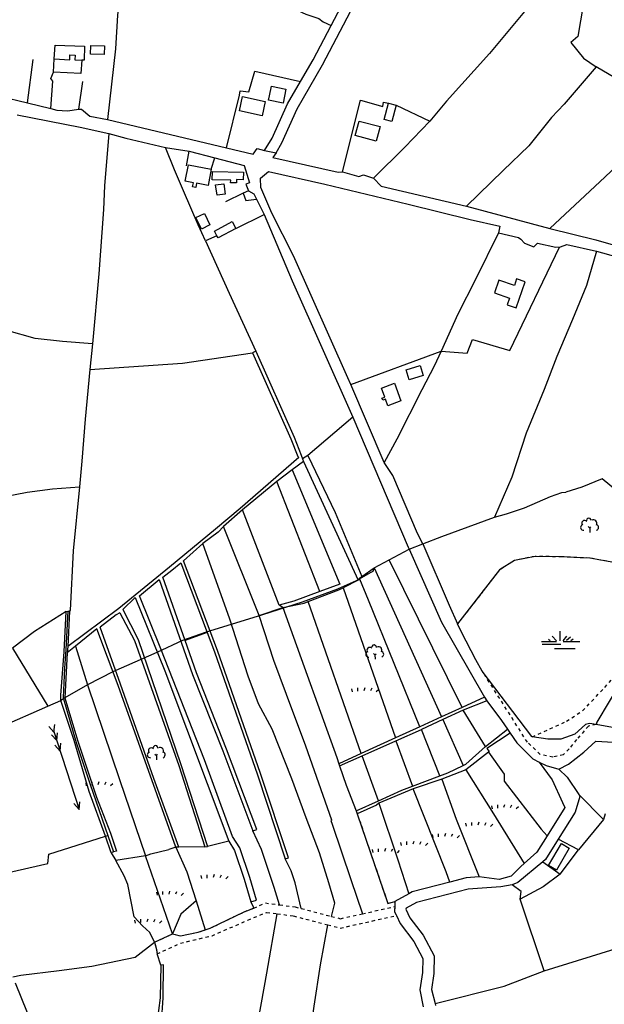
# Model space of a CAD drawing. Extents: x 119999 to 6050531, y -19778 to 3735158.
# Tile 41 of 66: x 1479922 to 1841582, y 1947582 to 2557092. Entities that reach past the tile are written whole.
import ezdxf

# ---------------------------------------------------------------- set-up
doc = ezdxf.new("R2010")
doc.units = 0
doc.header["$LTSCALE"] = 20
doc.linetypes.add('PECK', pattern=[0.2, 0.1, -0.1])
for name, color, linetype in [('90 - SITE GENERALLY', 2, 'Continuous'), ('BDY_LEFT', 7, 'Continuous'), ('BDY_RIGHT', 7, 'Continuous'), ('BLD_OTL_S', 1, 'Continuous'), ('GEN_LIN_D', 3, 'Continuous'), ('GEN_PCK_D', 3, 'PECK'), ('LAND_SYMB', 6, 'Continuous'), ('ROADS', 7, 'Continuous'), ('ROADS_PCK', 7, 'PECK'), ('TOWNLAND', 7, 'Continuous'), ('WATER_FTR', 4, 'Continuous')]:
    doc.layers.add(name, color=color, linetype=linetype)

# ---------------------------------------------------------------- blocks, each defined once
blk = doc.blocks.new('33', base_point=(135.493669, 309.153345))
for p, q in [((135.303093, 309.0949), (137.533998, 310.06066)), ((161.059896, 309.0949), (135.303093, 309.0949)), ((135.303093, 309.0949), (137.533998, 308.12914)), ((154.338261, 309.0949), (156.569166, 310.06066)), ((154.338261, 309.0949), (156.569166, 308.12914)), ((157.725323, 309.0949), (159.956226, 310.06066)), ((157.725323, 309.0949), (159.956226, 308.12914)), ((160.456823, 309.0949), (162.687728, 310.06066)), ((160.456823, 309.0949), (162.687728, 308.12914))]:
    blk.add_line(p, q)
blk = doc.blocks.new('27', base_point=(148.352383, 311.221979))
for p, q in [((144.718675, 312.424787), (144.918538, 311.52541)), ((146.584048, 312.69127), (146.584048, 311.691962)), ((148.815833, 312.75789), (148.51604, 311.858512)), ((150.980998, 312.591337), (150.581275, 311.791892)), ((153.112853, 312.158305), (152.413338, 311.45879))]:
    blk.add_line(p, q)
blk = doc.blocks.new('24', base_point=(148.742646, 308.54598))
for p, q in [((148.738019, 309.135113), (148.783659, 312.069178)), ((142.941609, 308.97211), (147.596994, 308.97211)), ((143.192446, 308.085693), (148.977161, 308.085693)), ((145.680071, 309.080778), (145.132379, 309.515455)), ((147.642634, 309.135113), (146.319044, 310.602145)), ((149.696479, 309.135113), (150.791864, 310.54781)), ((149.696479, 308.97211), (154.853914, 308.97211)), ((150.746224, 309.298118), (151.932889, 310.330473)), ((152.024171, 309.243783), (152.754429, 309.787128)), ((146.958019, 306.744393), (153.393401, 306.798728))]:
    blk.add_line(p, q)
blk = doc.blocks.new('23', base_point=(149.185809, 307.333247))
for p, q in [((148.664547, 309.128064), (149.124049, 308.690441)), ((149.124049, 308.690441), (149.445702, 309.073361)), ((149.124049, 308.690441), (149.169999, 307.322874)), ((149.313569, 307.698886), (149.313569, 307.698886))]:
    blk.add_line(p, q)
for centre, radius, start, end in [((147.530482, 310.123129), 0.903805, 44.394719, 220.161368), ((148.832724, 311.050839), 0.714023, 354.391008, 181.210524), ((150.218607, 310.134934), 1.07549, 331.418139, 116.507497), ((147.180612, 308.892246), 0.897288, 128.278788, 274.496331), ((150.870267, 308.882439), 0.947498, 293.22782, 64.195061)]:
    blk.add_arc(centre, radius, start, end)
blk = doc.blocks.new('1586')
at = {"layer": 'BDY_LEFT'}
for p, q in [((121588.46, 308915.71), (121600.86, 308922.37)), ((121579.3, 308910.79), (121588.46, 308915.71))]:
    blk.add_line(p, q, dxfattribs=at)
at = {"layer": 'BDY_RIGHT'}
for p, q in [((121377.33, 308825.2), (121385.38, 308828.72)), ((121416.44, 308734.42), (121412.95, 308744.61)), ((121416.44, 308734.42), (121419.45, 308729.69))]:
    blk.add_line(p, q, dxfattribs=at)
for points in [[(121653.67, 308942.18), (121661.11, 308944.29), (121672.18, 308947.85), (121688.26, 308954.83), (121695.34, 308957.4), (121697.78, 308957.65)], [(121609.22, 308925.63), (121620.98, 308930.14), (121653.67, 308942.18)], [(121228.96, 308793.29), (121292.68, 308805.15), (121325.91, 308809.33), (121334.69, 308809.84), (121339.56, 308811.46), (121348.19, 308812.45), (121377.33, 308825.2)], [(121443.38, 308678.98), (121440.48, 308684.97), (121435.95, 308689.16), (121430.68, 308694.63), (121426.77, 308714.76), (121424.49, 308720.06), (121419.45, 308729.69)]]:
    blk.add_lwpolyline(points, dxfattribs=at)
at = {"layer": 'BLD_OTL_S'}
for p, q in [((121380.8, 309217.6), (121381.23, 309225.81)), ((121495.92, 309193.58), (121497.85, 309202.51)), ((121588.13, 309198.42), (121592.76, 309197.21))]:
    blk.add_line(p, q, dxfattribs=at)
for points in [[(121403.92, 309234.15), (121412.37, 309233.98), (121412.27, 309228.62), (121403.81, 309228.79), (121403.92, 309234.15)], [(121398.26, 309225.06), (121397.83, 309216.71), (121380.8, 309217.6)], [(121381.23, 309225.81), (121390.86, 309225.31), (121391.01, 309228.26), (121394.2, 309228.1), (121394.05, 309225.28), (121398.26, 309225.06)], [(121514.44, 309203.04), (121515.63, 309208.92), (121524.64, 309207.08), (121522.87, 309198.42), (121513.87, 309200.25), (121514.44, 309203.04)], [(121497.85, 309202.51), (121511.79, 309199.49), (121509.86, 309190.57), (121495.92, 309193.58)], [(121592.76, 309197.21), (121590.11, 309187.04), (121585.48, 309188.25), (121588.13, 309198.42)], [(121567.56, 309178.37), (121569.95, 309187.33), (121582.9, 309183.88), (121580.51, 309174.91), (121567.56, 309178.37)], [(121478.36, 309157.5), (121476.42, 309147.46), (121469.33, 309148.83), (121468.81, 309146.17), (121466.85, 309146.55), (121467.35, 309149.14), (121462.34, 309150.1), (121464.3, 309160.21), (121478.36, 309157.5)], [(121479.13, 309156.05), (121498.29, 309155.79), (121498.22, 309151.06), (121494.09, 309151.11), (121494.06, 309149.04), (121490.42, 309149.09), (121490.45, 309150.77), (121479.06, 309150.93), (121479.13, 309156.05)], [(121486.12, 309148.56), (121487, 309142.12), (121482, 309141.44), (121481.11, 309147.87), (121486.12, 309148.56)], [(121474.29, 309130.12), (121477.63, 309123.01), (121472.29, 309120.51), (121468.95, 309127.62), (121474.29, 309130.12)], [(121481.97, 309116.25), (121480.39, 309119.21), (121491.38, 309125.09), (121493.64, 309120.88)], [(121493.64, 309120.88), (121482.64, 309114.99), (121481.97, 309116.25)], [(121667.09, 309071.64), (121672.69, 309087.73), (121667.37, 309089.58), (121665.99, 309085.61), (121656.42, 309088.94), (121653.66, 309081.01), (121663.02, 309077.75), (121661.56, 309073.57), (121667.09, 309071.64)], [(121598.97, 309033.36), (121607.71, 309036.02), (121609.61, 309029.79), (121600.87, 309027.12), (121598.97, 309033.36)], [(121591.74, 309025), (121595.75, 309014.11), (121587.76, 309011.16), (121586.26, 309015.23), (121584.51, 309014.58), (121584.05, 309015.83), (121585.84, 309016.49), (121583.78, 309022.07), (121591.74, 309025)], [(121699.95, 308737.31), (121692.07, 308723.59), (121687.16, 308726.41), (121695.04, 308740.13), (121699.95, 308737.31)]]:
    blk.add_lwpolyline(points, dxfattribs=at)
at = {"layer": 'GEN_LIN_D'}
for p, q in [((121364.76, 309198.58), (121368.26, 309225.35)), ((121396.48, 309194.65), (121399.04, 309211.92)), ((121347.5, 309202.82), (121364.76, 309198.58)), ((121364.76, 309198.58), (121379.08, 309195.07)), ((121487.96, 309170.76), (121495.86, 309203.31)), ((121592.76, 309197.21), (121613.59, 309187.25)), ((121414.27, 309188.29), (121487.96, 309170.76)), ((121450.2, 309171.05), (121464.75, 309168.64)), ((121463.09, 309159.62), (121464.75, 309168.64)), ((121464.75, 309168.64), (121480.57, 309164.52)), ((121478.36, 309157.5), (121480.57, 309164.52)), ((121501.4, 309144.09), (121498.25, 309142.62)), ((121498.25, 309142.62), (121487.15, 309137.44)), ((121506.51, 309138.9), (121511.11, 309129.42)), ((121636.42, 309134.6), (121687.81, 309120.83)), ((121493.64, 309120.88), (121511.11, 309129.42)), ((121656.92, 309122.26), (121656.12, 309118.25)), ((121481.97, 309116.25), (121474.78, 309113.3)), ((121404.91, 309049.45), (121403.36, 309033.45)), ((121564.7, 309024.27), (121620.59, 309044.94)), ((121585.49, 308975.91), (121564.7, 309024.27)), ((121565.99, 309003.94), (121538.19, 308980.33)), ((121538.19, 308980.33), (121534.94, 308978.28)), ((121535.51, 308976.65), (121569.25, 308903.22)), ((121545.6, 308896.15), (121519.02, 308964.17)), ((121520.47, 308887.75), (121497.77, 308946.71)), ((121508.01, 308881.18), (121486.1, 308936.29)), ((121588.46, 308915.71), (121600.86, 308922.37)), ((121579.3, 308910.79), (121588.46, 308915.71)), ((121633.66, 308824.36), (121588.46, 308915.71)), ((121571.53, 308905.39), (121579.3, 308910.79)), ((121579.3, 308910.79), (121620.92, 308818.53)), ((121569.25, 308903.22), (121559.97, 308898.43)), ((121570.39, 308903.81), (121569.25, 308903.22)), ((121575.63, 308890.79), (121570.39, 308903.81)), ((121559.97, 308898.43), (121592.44, 308805.48)), ((121571.25, 308795.78), (121538.43, 308889.86)), ((121607.55, 308812.4), (121575.63, 308890.79)), ((121508.01, 308881.18), (121522.75, 308886.16)), ((121475.87, 308870.65), (121462.2, 308865.79)), ((121355.39, 308861.04), (121377.33, 308825.2)), ((121394.5, 308862.32), (121401.78, 308838.27)), ((121401.78, 308838.27), (121387.94, 308830.31)), ((121377.33, 308825.2), (121385.38, 308828.72)), ((121647.52, 308830.69), (121633.66, 308824.36)), ((121648.92, 308828.45), (121634.26, 308822.62)), ((121647.52, 308830.69), (121648.92, 308828.45)), ((121633.66, 308824.36), (121620.92, 308818.53)), ((121634.26, 308822.62), (121621.77, 308816.9)), ((121648.06, 308800.19), (121634.26, 308822.62)), ((121620.92, 308818.53), (121607.55, 308812.4)), ((121621.77, 308816.9), (121608.42, 308810.79)), ((121621.77, 308816.9), (121634.29, 308788.43)), ((121607.55, 308812.4), (121592.44, 308805.48)), ((121592.61, 308803.59), (121608.42, 308810.79)), ((121619.83, 308781.98), (121608.42, 308810.79)), ((121648.06, 308800.19), (121661.62, 308810.97)), ((121661.62, 308810.97), (121663.44, 308808.34)), ((121592.44, 308805.48), (121571.25, 308795.78)), ((121571.83, 308794.41), (121592.61, 308803.59)), ((121592.61, 308803.59), (121602.83, 308775.61)), ((121649.9, 308796.73), (121636.01, 308785.72)), ((121571.25, 308795.78), (121557.42, 308789.45)), ((121557.84, 308788.22), (121571.83, 308794.41)), ((121581.87, 308766.63), (121571.83, 308794.41)), ((121557.42, 308789.45), (121557.84, 308788.22)), ((121636.01, 308785.72), (121621.12, 308779.94)), ((121602.83, 308775.61), (121619.83, 308781.98)), ((121621.12, 308779.94), (121603.25, 308773.98)), ((121603.25, 308773.98), (121582, 308765.13)), ((121568.08, 308760.38), (121581.87, 308766.63)), ((121721.11, 308755.08), (121705.81, 308770.41)), ((121721.11, 308755.08), (121705.55, 308736.29)), ((121722.06, 308758.53), (121721.11, 308755.08)), ((121416.44, 308734.42), (121412.95, 308744.61)), ((121414.49, 308745.11), (121418.03, 308734.88)), ((121489.2, 308741.58), (121476.15, 308738.27)), ((121705.55, 308736.29), (121693.09, 308742.75)), ((121456.61, 308737.76), (121452.17, 308736.45)), ((121458.31, 308737.78), (121456.61, 308737.76)), ((121474.5, 308738.02), (121458.31, 308737.78)), ((121694.19, 308721.23), (121705.55, 308736.29)), ((121416.44, 308734.42), (121419.45, 308729.69)), ((121437.81, 308732.42), (121419.45, 308729.69)), ((121454.41, 308684.18), (121437.81, 308732.42)), ((121683.62, 308728.77), (121694.19, 308721.23)), ((121600.7, 308709.07), (121592.08, 308704.29)), ((121684.35, 308661.26), (121669.57, 308705.58)), ((121469.05, 308704.58), (121474.71, 308686.7)), ((121592.08, 308704.29), (121591.94, 308701.1)), ((121447.17, 308664.77), (121444.9, 308671.84)), ((121616.85, 308641.05), (121617.18, 308639.79))]:
    blk.add_line(p, q, dxfattribs=at)
for points in [[(121715.7, 309297.5), (121710.01, 309267.8), (121705.26, 309239.78), (121700.88, 309236.07), (121708.72, 309226.19), (121716.56, 309220.96)], [(121629.26, 309293.98), (121627.56, 309290.96), (121621.76, 309279.19), (121627.46, 309275.13), (121633.15, 309268.62), (121642.29, 309266.62), (121649.42, 309267.8), (121666.09, 309264.14), (121672.19, 309255.19), (121650.47, 309229.19), (121623.96, 309199.71), (121613.59, 309187.25)], [(121518.56, 309167.6), (121522.04, 309173.9), (121531.52, 309194.99), (121547.31, 309222.14), (121566.83, 309259.49), (121578.75, 309284.77), (121578.89, 309287.99)], [(121542.07, 309284.55), (121539.57, 309273.11), (121535.33, 309273.96), (121531.25, 309260.98), (121529.81, 309256.74), (121537, 309253.41), (121544.98, 309250.8), (121547.73, 309248.76), (121552.6, 309246.57)], [(121423.6, 309278.03), (121420.42, 309252.97), (121419.14, 309232.07), (121414.27, 309188.29)], [(121552.6, 309246.57), (121560.89, 309262.44), (121569.61, 309280.93)], [(121533.62, 309211.77), (121541.51, 309225.34), (121552.6, 309246.57)], [(121381.23, 309225.81), (121381.78, 309234.38), (121399.95, 309233.62), (121399.76, 309224.97), (121398.26, 309225.06)], [(121379.08, 309195.07), (121380.34, 309211.94), (121379.15, 309213.76), (121380.8, 309217.6)], [(121501.62, 309205.34), (121505.45, 309218.22), (121533.62, 309211.77)], [(121716.56, 309220.96), (121696.81, 309197.72), (121688.97, 309189.59), (121674.87, 309172.04), (121659.06, 309156.78), (121636.42, 309134.6)], [(121764.73, 309193.56), (121751.99, 309200.92), (121738.63, 309207.89), (121716.56, 309220.96)], [(121511.4, 309169.07), (121516.05, 309176.74), (121525.61, 309198.02), (121533.62, 309211.77)], [(121495.86, 309203.31), (121496.35, 309206.07), (121501.62, 309205.34)], [(121559.65, 309155.91), (121570.71, 309200.35), (121584.64, 309196.43), (121584.94, 309198.98), (121588.13, 309198.42)], [(121379.08, 309195.07), (121382.87, 309194.14), (121389.44, 309193.66), (121396.48, 309194.65)], [(121396.48, 309194.65), (121398.19, 309194.74), (121403.41, 309190.39), (121414.27, 309188.29)], [(121358.34, 309191.26), (121397.39, 309183.55), (121415.07, 309179.7)], [(121613.59, 309187.25), (121598.25, 309171.21), (121578.81, 309151.96)], [(121762.52, 309191.25), (121760.77, 309189.42), (121722.08, 309152.87), (121687.81, 309120.83)], [(121415.07, 309179.7), (121412.47, 309147.17), (121411.83, 309132.51), (121408.8, 309092.71), (121404.91, 309049.45)], [(121415.07, 309179.7), (121425.62, 309176.74), (121450.2, 309171.05)], [(121474.78, 309113.3), (121470.26, 309123.03), (121461.22, 309144.19), (121455.64, 309157.06), (121450.2, 309171.05)], [(121487.96, 309170.76), (121504.45, 309166.81), (121506.88, 309170.42), (121511.4, 309169.07)], [(121480.57, 309164.52), (121498.78, 309159.74), (121502.05, 309149.2), (121499.74, 309148.29), (121501.4, 309144.09)], [(121518.56, 309167.6), (121516.62, 309164.85), (121557.03, 309155.64), (121559.65, 309155.91)], [(121564.7, 309024.27), (121562.95, 309028.34), (121529.21, 309103.82), (121515.92, 309130.42), (121509, 309146.13), (121508.99, 309151.95), (121513.87, 309156.21), (121548.77, 309148.26), (121600.32, 309135.98), (121638.52, 309126.5), (121656.92, 309122.26)], [(121559.65, 309155.91), (121569.63, 309153.02), (121572.68, 309154.02), (121578.81, 309151.96)], [(121578.81, 309151.96), (121583.61, 309147.07), (121636.42, 309134.6)], [(121501.4, 309144.09), (121504.71, 309142.23), (121506.51, 309138.9)], [(121498.25, 309142.62), (121499.82, 309138.17), (121506.51, 309138.9)], [(121511.11, 309129.42), (121528.57, 309088.43), (121565.99, 309003.94)], [(121687.81, 309120.83), (121716.38, 309113.75), (121791.58, 309092.2), (121801.85, 309091.3)], [(121474.78, 309113.3), (121489.58, 309080.71), (121506.02, 309044.88)], [(121656.12, 309118.25), (121641.83, 309089.24), (121631.07, 309067.7), (121620.59, 309044.94)], [(121656.12, 309118.25), (121668.43, 309115.25), (121669.96, 309114.19), (121672.22, 309111.85), (121678.08, 309109.54), (121680.33, 309111.69), (121691.59, 309109.27), (121694.39, 309109.56)], [(121620.59, 309044.94), (121636.84, 309043.68), (121639.95, 309052.03), (121663.08, 309045.25), (121693.9, 309109.3), (121694.39, 309109.56)], [(121694.39, 309109.56), (121698.48, 309110.87), (121716.69, 309106.73)], [(121716.69, 309106.73), (121710.67, 309085.6), (121701.95, 309064.48), (121692.15, 309041.63), (121684.47, 309021.22), (121673.22, 308994.14), (121664.34, 308966.95), (121653.67, 308942.18)], [(121716.69, 309106.73), (121755.84, 309095.84), (121793.37, 309084.85)], [(121404.91, 309049.45), (121386.49, 309050.78), (121369.39, 309052.73), (121351.9, 309057.69), (121338.51, 309059.95)], [(121403.36, 309033.45), (121460.61, 309037.56), (121503.89, 309043.94)], [(121620.59, 309044.94), (121616.33, 309035.71), (121608.63, 309020.86), (121593.2, 308990.43), (121585.49, 308975.91)], [(121403.36, 309033.45), (121400.38, 309002.8), (121398.28, 308976.84), (121396.86, 308960.98)], [(121565.99, 309003.94), (121600.26, 308923.63), (121600.86, 308922.37)], [(121538.19, 308980.33), (121555.16, 308944.99), (121571.53, 308905.39)], [(121609.22, 308925.63), (121605.92, 308931.99), (121590.75, 308968.02), (121585.49, 308975.91)], [(121528.39, 308971.46), (121557.89, 308900.73), (121545.6, 308896.15)], [(121331.59, 308952.23), (121348.59, 308954.44), (121364.44, 308957.59), (121380.28, 308959.69), (121396.86, 308960.98)], [(121396.86, 308960.98), (121392.92, 308921.2), (121391.22, 308884.59), (121390.71, 308884.02)], [(121729.66, 308958.05), (121720.24, 308965.81), (121707.66, 308960.75), (121697.78, 308957.65)], [(121653.67, 308942.18), (121661.11, 308944.29), (121672.18, 308947.85), (121688.26, 308954.83), (121695.34, 308957.4), (121697.78, 308957.65)], [(121609.22, 308925.63), (121620.98, 308930.14), (121653.67, 308942.18)], [(121552.77, 308695.03), (121554.9, 308703.29), (121551.13, 308715.84), (121545.33, 308734.28), (121537.15, 308756.11), (121528.3, 308780.24), (121516.19, 308810.84), (121507.6, 308826.58), (121501.22, 308843.78), (121489.93, 308878.91), (121473.26, 308925.94)], [(121609.22, 308925.63), (121625.71, 308887.61), (121630.86, 308876.17)], [(121600.86, 308922.37), (121620.82, 308877.11), (121647.52, 308830.69)], [(121570.39, 308903.81), (121570.14, 308904.42), (121571.53, 308905.39)], [(121545.6, 308896.15), (121529.57, 308890.09), (121520.47, 308887.75)], [(121538.43, 308889.86), (121557.35, 308897.08), (121559.97, 308898.43)], [(121777.56, 308896.31), (121774.45, 308886.19), (121767.88, 308877.11), (121755.65, 308872.36), (121747.5, 308864.82), (121740.3, 308851.3), (121732.16, 308840.84), (121716.96, 308815.2), (121716.48, 308813.79)], [(121522.75, 308886.16), (121535.94, 308888.9), (121538.43, 308889.86)], [(121388.67, 308883.84), (121369.12, 308871.27), (121355.39, 308861.04)], [(121389.64, 308883.93), (121388.55, 308860.18), (121387.7, 308848.6), (121386.87, 308830.58), (121386.95, 308829.71)], [(121522.75, 308886.16), (121535.99, 308849.48), (121556.13, 308793.27), (121557.42, 308789.45)], [(121553.02, 308754.55), (121536.97, 308800.34), (121524.92, 308832.44), (121517.21, 308853.5), (121508.01, 308881.18)], [(121646.07, 308846.88), (121642.07, 308853.9), (121633.25, 308870.87), (121630.86, 308876.17)], [(121677.05, 308806.25), (121676.72, 308806.28), (121646.07, 308846.88)], [(121401.78, 308838.27), (121421.67, 308779.68), (121437.81, 308732.42)], [(121386.95, 308829.71), (121394.87, 308802.74), (121403.48, 308776.7), (121414.49, 308745.11)], [(121648.92, 308828.45), (121657.94, 308816.3), (121661.62, 308810.97)], [(121228.96, 308793.29), (121292.68, 308805.15), (121325.91, 308809.33), (121334.69, 308809.84), (121339.56, 308811.46), (121348.19, 308812.45), (121377.33, 308825.2)], [(121716.48, 308813.79), (121712.45, 308814.47), (121709.87, 308813.8), (121703.37, 308807.86), (121694.78, 308804.77), (121686.75, 308804.69), (121677.05, 308806.25)], [(121663.44, 308808.34), (121648.87, 308798.87), (121650.39, 308797.11), (121649.9, 308796.73)], [(121663.44, 308808.34), (121667.47, 308802.5), (121677.41, 308792.48), (121681.39, 308790.47)], [(121763.64, 308787.36), (121749.87, 308796.78), (121733.52, 308810.61), (121716.48, 308813.79)], [(121693.51, 308786.04), (121699.34, 308789.21), (121708.93, 308796.72), (121716.29, 308803.49), (121727.21, 308802.83), (121736.77, 308797.83), (121749.45, 308788.09)], [(121634.29, 308788.43), (121635.82, 308789.17), (121648.06, 308800.19)], [(121649.9, 308796.73), (121659.65, 308783.1), (121659.59, 308778.76), (121682.44, 308749.06), (121686.21, 308744.96)], [(121681.39, 308790.47), (121689.23, 308779.63), (121695.73, 308765.55), (121697.12, 308762.33), (121686.21, 308744.96)], [(121557.84, 308788.22), (121561.9, 308776.24), (121568.08, 308760.38)], [(121619.83, 308781.98), (121624.73, 308783.82), (121634.29, 308788.43)], [(121636.01, 308785.72), (121652.98, 308758.43), (121671.94, 308727.66)], [(121693.51, 308786.04), (121698.68, 308781.2), (121705.81, 308770.41)], [(121621.12, 308779.94), (121629.91, 308755.25), (121644.07, 308719.42)], [(121581.87, 308766.63), (121596.23, 308773.13), (121602.83, 308775.61)], [(121626.04, 308716.24), (121623.85, 308722.53), (121603.25, 308773.98)], [(121705.81, 308770.41), (121706.38, 308769.27), (121703.58, 308759.45), (121693.09, 308742.75)], [(121582, 308765.13), (121580.57, 308763.77), (121568.74, 308758.57)], [(121582, 308765.13), (121593.8, 308729.94), (121600.7, 308709.07)], [(121553.02, 308754.55), (121552.47, 308754.34), (121553.32, 308752.1)], [(121520.73, 308702.14), (121517.31, 308712.97), (121509.44, 308736.37), (121504.19, 308747.92)], [(121553.32, 308752.1), (121564.87, 308717.8), (121571.9, 308696.61)], [(121325.48, 308716.75), (121336.51, 308718.37), (121377.3, 308727.71), (121377.91, 308733.56), (121412.95, 308744.61)], [(121686.21, 308744.96), (121679.79, 308734.74), (121671.94, 308727.66)], [(121693.09, 308742.75), (121685.2, 308730.2), (121683.62, 308728.77)], [(121437.81, 308732.42), (121441.09, 308733.65), (121452.17, 308736.45)], [(121456.61, 308737.76), (121463.37, 308722.61), (121469.05, 308704.58)], [(121443.38, 308678.98), (121440.48, 308684.97), (121435.95, 308689.16), (121430.68, 308694.63), (121426.77, 308714.76), (121424.49, 308720.06), (121419.45, 308729.69)], [(121534.13, 308699.88), (121530.36, 308715.84), (121527.9, 308723.17), (121524.23, 308730.66)], [(121671.94, 308727.66), (121669.96, 308725.87), (121663.92, 308719.88), (121656.47, 308717.78), (121644.07, 308719.42)], [(121683.62, 308728.77), (121668.13, 308715.93), (121664.65, 308714.49)], [(121644.07, 308719.42), (121636.16, 308718.88), (121626.04, 308716.24)], [(121694.19, 308721.23), (121683.85, 308713.34), (121669.57, 308705.58)], [(121664.65, 308714.49), (121657.5, 308713.33), (121637.29, 308711.94), (121605.31, 308703.61), (121598.91, 308700.07), (121598.88, 308699.39), (121601.32, 308694.15), (121609.59, 308683.33), (121616.32, 308670.64), (121616.19, 308659.75), (121614.59, 308649.69), (121616.85, 308641.05)], [(121626.04, 308716.24), (121602.69, 308710.17), (121600.7, 308709.07)], [(121669.57, 308705.58), (121670.18, 308710.37), (121664.65, 308714.49)], [(121469.05, 308704.58), (121459.51, 308696.36), (121454.41, 308684.18)], [(121502.4, 308602.4), (121512.9, 308659.76), (121519.28, 308696.63)], [(121592.95, 308695.54), (121595.29, 308690.51), (121603.68, 308679.54), (121609.3, 308668.94), (121609.19, 308660.35), (121607.48, 308649.55), (121609.56, 308639.09)], [(121538.39, 308613.92), (121542.1, 308639.33), (121546, 308664.97), (121550.55, 308689.77)], [(121684.35, 308661.26), (121734.23, 308676.85), (121761.45, 308686.54)], [(121355.6, 308657.64), (121360.62, 308658.72), (121384.38, 308661.5), (121404.54, 308664.16), (121431.44, 308669.67), (121443.38, 308678.98)], [(121447.17, 308664.77), (121446.91, 308644.62), (121444.73, 308629), (121447.74, 308607.2), (121455.23, 308586.91), (121461.46, 308581.59), (121463.26, 308580.78)], [(121459.14, 308586.76), (121457.7, 308588.39), (121450.46, 308607.97), (121447.59, 308629.33), (121448.76, 308644.53), (121448.93, 308664.93), (121447.17, 308664.77)], [(121616.85, 308641.05), (121659.64, 308651.91), (121684.35, 308661.26)], [(121357.15, 308653.79), (121364.51, 308635.46), (121374.64, 308611.78), (121387, 308581.18), (121391.29, 308567.92)]]:
    blk.add_lwpolyline(points, dxfattribs=at)
at = {"layer": 'GEN_PCK_D'}
for p, q in [((121522.75, 308886.16), (121520.47, 308887.75)), ((121568.08, 308760.38), (121568.74, 308758.57)), ((121503, 308704.07), (121504.7, 308700.18))]:
    blk.add_line(p, q, dxfattribs=at)
for points in [[(121755.75, 308889.66), (121747.26, 308893.65), (121745.74, 308901.69), (121746.76, 308910.59), (121712.64, 308916.78), (121695.48, 308917.55), (121678.75, 308917.89), (121666.05, 308915.29), (121656.76, 308909.53), (121630.86, 308876.17)], [(121677.05, 308806.25), (121687.97, 308811.05), (121698.1, 308815.77), (121708.2, 308822.31), (121721.9, 308836.78), (121735.38, 308852.51), (121744.64, 308866.11), (121754.54, 308877.38), (121758.74, 308883.96), (121755.75, 308889.66)], [(121716.48, 308813.79), (121711.77, 308812.78), (121704.44, 308804.51), (121699.84, 308798.76), (121696.22, 308795.04), (121689.81, 308793.56), (121681.86, 308795.32), (121674, 308802.84), (121646.07, 308846.88)], [(121568.74, 308758.57), (121587.7, 308702.92), (121592.08, 308704.29)]]:
    blk.add_lwpolyline(points, dxfattribs=at)
at = {"layer": 'LAND_SYMB'}
for p, q in [((121535.51, 308976.65), (121528.39, 308971.46)), ((121535.51, 308976.65), (121569.25, 308903.22)), ((121528.39, 308971.46), (121519.02, 308964.17)), ((121519.02, 308964.17), (121497.77, 308946.71)), ((121520.47, 308887.75), (121497.77, 308946.71)), ((121588.46, 308915.71), (121600.86, 308922.37)), ((121579.3, 308910.79), (121588.46, 308915.71)), ((121571.53, 308905.39), (121579.3, 308910.79)), ((121570.39, 308903.81), (121569.25, 308903.22)), ((121522.75, 308886.16), (121520.47, 308887.75)), ((121407.7, 308873.02), (121394.5, 308862.32)), ((121389.27, 308858.07), (121387.94, 308830.31)), ((121394.5, 308862.32), (121389.27, 308858.07)), ((121647.52, 308830.69), (121648.92, 308828.45)), ((121661.62, 308810.97), (121663.44, 308808.34)), ((121557.42, 308789.45), (121557.84, 308788.22)), ((121568.08, 308760.38), (121568.74, 308758.57)), ((121458.31, 308737.78), (121456.61, 308737.76)), ((121474.5, 308738.02), (121476.15, 308738.27)), ((121418.03, 308734.88), (121416.44, 308734.42)), ((121416.44, 308734.42), (121419.45, 308729.69)), ((121600.7, 308709.07), (121592.08, 308704.29)), ((121503, 308704.07), (121504.7, 308700.18)), ((121443.38, 308678.98), (121454.41, 308684.18))]:
    blk.add_line(p, q, dxfattribs=at)
for points in [[(121729.66, 308958.05), (121720.24, 308965.81), (121707.66, 308960.75), (121697.78, 308957.65)], [(121653.67, 308942.18), (121661.11, 308944.29), (121672.18, 308947.85), (121688.26, 308954.83), (121695.34, 308957.4), (121697.78, 308957.65)], [(121609.22, 308925.63), (121620.98, 308930.14), (121653.67, 308942.18)], [(121609.22, 308925.63), (121625.71, 308887.61), (121630.86, 308876.17)], [(121600.86, 308922.37), (121620.82, 308877.11), (121647.52, 308830.69)], [(121755.75, 308889.66), (121747.26, 308893.65), (121745.74, 308901.69), (121746.76, 308910.59), (121712.64, 308916.78), (121695.48, 308917.55), (121678.75, 308917.89), (121666.05, 308915.29), (121656.76, 308909.53), (121630.86, 308876.17)], [(121570.39, 308903.81), (121570.14, 308904.42), (121571.53, 308905.39)], [(121423.67, 308884.98), (121431.39, 308892.45), (121449.7, 308847.1), (121489.2, 308741.58)], [(121388.67, 308883.84), (121369.12, 308871.27), (121355.39, 308861.04)], [(121385.38, 308828.72), (121385.38, 308831.89), (121387.33, 308858.72), (121388.67, 308883.84)], [(121421.92, 308883.01), (121419.66, 308881.77), (121409.7, 308874.02)], [(121421.92, 308883.01), (121430.94, 308865.81), (121458.35, 308788.45), (121474.5, 308738.02)], [(121423.67, 308884.98), (121433.12, 308866.45), (121459.38, 308789.61), (121476.15, 308738.27)], [(121522.75, 308886.16), (121535.99, 308849.48), (121556.13, 308793.27), (121557.42, 308789.45)], [(121456.61, 308737.76), (121420.77, 308837.87), (121407.7, 308873.02)], [(121458.31, 308737.78), (121442.87, 308780.32), (121422.32, 308838.82), (121409.7, 308874.02)], [(121412.95, 308744.61), (121402.99, 308772.31), (121393.65, 308803.96), (121385.38, 308828.72)], [(121387.94, 308830.31), (121395.96, 308803.47), (121407.53, 308768.91), (121416.07, 308746.6), (121419.73, 308735.38), (121418.03, 308734.88)], [(121648.92, 308828.45), (121657.94, 308816.3), (121661.62, 308810.97)], [(121663.44, 308808.34), (121667.47, 308802.5), (121677.41, 308792.48), (121681.39, 308790.47)], [(121681.39, 308790.47), (121689.23, 308779.63), (121695.73, 308765.55), (121697.12, 308762.33), (121686.21, 308744.96)], [(121557.84, 308788.22), (121561.9, 308776.24), (121568.08, 308760.38)], [(121568.74, 308758.57), (121587.7, 308702.92), (121592.08, 308704.29)], [(121325.48, 308716.75), (121336.51, 308718.37), (121377.3, 308727.71), (121377.91, 308733.56), (121412.95, 308744.61)], [(121489.2, 308741.58), (121492.9, 308735.82), (121498.8, 308718.1), (121503, 308704.07)], [(121686.21, 308744.96), (121679.79, 308734.74), (121671.94, 308727.66)], [(121443.38, 308678.98), (121440.48, 308684.97), (121435.95, 308689.16), (121430.68, 308694.63), (121426.77, 308714.76), (121424.49, 308720.06), (121419.45, 308729.69)], [(121671.94, 308727.66), (121669.96, 308725.87), (121663.92, 308719.88), (121656.47, 308717.78), (121644.07, 308719.42)], [(121644.07, 308719.42), (121636.16, 308718.88), (121626.04, 308716.24)], [(121626.04, 308716.24), (121602.69, 308710.17), (121600.7, 308709.07)], [(121474.71, 308686.7), (121477.85, 308687.71), (121498.79, 308697.84), (121504.7, 308700.18)], [(121454.41, 308684.18), (121459.47, 308682.97), (121470.43, 308685.32), (121474.71, 308686.7)]]:
    blk.add_lwpolyline(points, dxfattribs=at)
at = {"layer": 'ROADS'}
for p, q in [((121347.5, 309202.82), (121364.76, 309198.58)), ((121364.76, 309198.58), (121379.08, 309195.07)), ((121414.27, 309188.29), (121487.96, 309170.76)), ((121450.2, 309171.05), (121464.75, 309168.64)), ((121464.75, 309168.64), (121480.57, 309164.52)), ((121511.4, 309169.07), (121518.56, 309167.6)), ((121511.4, 309169.07), (121518.56, 309167.6)), ((121506.51, 309138.9), (121511.11, 309129.42)), ((121636.42, 309134.6), (121687.81, 309120.83)), ((121656.92, 309122.26), (121656.12, 309118.25)), ((121585.49, 308975.91), (121564.7, 309024.27)), ((121647.52, 308830.69), (121648.92, 308828.45)), ((121661.62, 308810.97), (121663.44, 308808.34)), ((121600.7, 308709.07), (121592.08, 308704.29)), ((121592.08, 308704.29), (121591.94, 308701.1)), ((121616.85, 308641.05), (121617.18, 308639.79))]:
    blk.add_line(p, q, dxfattribs=at)
for points in [[(121518.56, 309167.6), (121522.04, 309173.9), (121531.52, 309194.99), (121547.31, 309222.14), (121566.83, 309259.49), (121578.75, 309284.77), (121578.89, 309287.99)], [(121552.6, 309246.57), (121560.89, 309262.44), (121569.61, 309280.93)], [(121533.62, 309211.77), (121541.51, 309225.34), (121552.6, 309246.57)], [(121511.4, 309169.07), (121516.05, 309176.74), (121525.61, 309198.02), (121533.62, 309211.77)], [(121379.08, 309195.07), (121382.87, 309194.14), (121389.44, 309193.66), (121396.48, 309194.65)], [(121396.48, 309194.65), (121398.19, 309194.74), (121403.41, 309190.39), (121414.27, 309188.29)], [(121358.34, 309191.26), (121397.39, 309183.55), (121415.07, 309179.7)], [(121415.07, 309179.7), (121425.62, 309176.74), (121450.2, 309171.05)], [(121487.96, 309170.76), (121504.45, 309166.81), (121506.88, 309170.42), (121511.4, 309169.07)], [(121480.57, 309164.52), (121498.78, 309159.74), (121502.05, 309149.2), (121499.74, 309148.29), (121501.4, 309144.09)], [(121518.56, 309167.6), (121516.62, 309164.85), (121557.03, 309155.64), (121559.65, 309155.91)], [(121564.7, 309024.27), (121562.95, 309028.34), (121529.21, 309103.82), (121515.92, 309130.42), (121509, 309146.13), (121508.99, 309151.95), (121513.87, 309156.21), (121548.77, 309148.26), (121600.32, 309135.98), (121638.52, 309126.5), (121656.92, 309122.26)], [(121559.65, 309155.91), (121569.63, 309153.02), (121572.68, 309154.02), (121578.81, 309151.96)], [(121578.81, 309151.96), (121583.61, 309147.07), (121636.42, 309134.6)], [(121501.4, 309144.09), (121504.71, 309142.23), (121506.51, 309138.9)], [(121511.11, 309129.42), (121528.57, 309088.43), (121565.99, 309003.94)], [(121687.81, 309120.83), (121716.38, 309113.75), (121791.58, 309092.2), (121801.85, 309091.3)], [(121656.12, 309118.25), (121668.43, 309115.25), (121669.96, 309114.19), (121672.22, 309111.85), (121678.08, 309109.54), (121680.33, 309111.69), (121691.59, 309109.27), (121694.39, 309109.56)], [(121694.39, 309109.56), (121698.48, 309110.87), (121716.69, 309106.73)], [(121716.69, 309106.73), (121755.84, 309095.84), (121793.37, 309084.85)], [(121565.99, 309003.94), (121600.26, 308923.63), (121600.86, 308922.37)], [(121609.22, 308925.63), (121605.92, 308931.99), (121590.75, 308968.02), (121585.49, 308975.91)], [(121609.22, 308925.63), (121625.71, 308887.61), (121630.86, 308876.17)], [(121600.86, 308922.37), (121620.82, 308877.11), (121647.52, 308830.69)], [(121646.07, 308846.88), (121642.07, 308853.9), (121633.25, 308870.87), (121630.86, 308876.17)], [(121677.05, 308806.25), (121676.72, 308806.28), (121646.07, 308846.88)], [(121648.92, 308828.45), (121657.94, 308816.3), (121661.62, 308810.97)], [(121716.48, 308813.79), (121712.45, 308814.47), (121709.87, 308813.8), (121703.37, 308807.86), (121694.78, 308804.77), (121686.75, 308804.69), (121677.05, 308806.25)], [(121663.44, 308808.34), (121667.47, 308802.5), (121677.41, 308792.48), (121681.39, 308790.47)], [(121763.64, 308787.36), (121749.87, 308796.78), (121733.52, 308810.61), (121716.48, 308813.79)], [(121693.51, 308786.04), (121699.34, 308789.21), (121708.93, 308796.72), (121716.29, 308803.49), (121727.21, 308802.83), (121736.77, 308797.83), (121749.45, 308788.09)], [(121681.39, 308790.47), (121685.58, 308788.35), (121693.51, 308786.04)], [(121681.39, 308790.47), (121689.23, 308779.63), (121695.73, 308765.55), (121697.12, 308762.33), (121686.21, 308744.96)], [(121681.39, 308790.47), (121685.58, 308788.35), (121693.51, 308786.04)], [(121693.51, 308786.04), (121698.68, 308781.2), (121705.81, 308770.41)], [(121705.81, 308770.41), (121706.38, 308769.27), (121703.58, 308759.45), (121693.09, 308742.75)], [(121686.21, 308744.96), (121679.79, 308734.74), (121671.94, 308727.66)], [(121693.09, 308742.75), (121685.2, 308730.2), (121683.62, 308728.77)], [(121671.94, 308727.66), (121669.96, 308725.87), (121663.92, 308719.88), (121656.47, 308717.78), (121644.07, 308719.42)], [(121683.62, 308728.77), (121668.13, 308715.93), (121664.65, 308714.49)], [(121644.07, 308719.42), (121636.16, 308718.88), (121626.04, 308716.24)], [(121664.65, 308714.49), (121657.5, 308713.33), (121637.29, 308711.94), (121605.31, 308703.61), (121598.91, 308700.07), (121598.88, 308699.39), (121601.32, 308694.15), (121609.59, 308683.33), (121616.32, 308670.64), (121616.19, 308659.75), (121614.59, 308649.69), (121616.85, 308641.05)], [(121626.04, 308716.24), (121602.69, 308710.17), (121600.7, 308709.07)], [(121591.94, 308701.1), (121591.81, 308697.98), (121592.95, 308695.54)], [(121592.95, 308695.54), (121595.29, 308690.51), (121603.68, 308679.54), (121609.3, 308668.94), (121609.19, 308660.35), (121607.48, 308649.55), (121609.56, 308639.09)]]:
    blk.add_lwpolyline(points, dxfattribs=at)
at = {"layer": 'ROADS_PCK'}
for p, q in [((121534.13, 308699.88), (121552.77, 308695.03)), ((121571.9, 308696.61), (121591.94, 308701.1)), ((121443.38, 308678.98), (121454.41, 308684.18)), ((121443.38, 308678.98), (121444.51, 308674.48)), ((121444.51, 308674.48), (121444.9, 308671.84))]:
    blk.add_line(p, q, dxfattribs=at)
for points in [[(121474.71, 308686.7), (121477.85, 308687.71), (121498.79, 308697.84), (121504.7, 308700.18)], [(121504.7, 308700.18), (121511.92, 308703.31), (121520.73, 308702.14)], [(121520.73, 308702.14), (121530.36, 308700.85), (121534.13, 308699.88)], [(121591.94, 308701.1), (121591.81, 308697.98), (121592.95, 308695.54)], [(121444.9, 308671.84), (121459.32, 308678.42), (121478.9, 308683.05), (121501.11, 308692.68), (121512.69, 308697.51), (121519.28, 308696.63)], [(121519.28, 308696.63), (121529.28, 308695.3), (121550.55, 308689.77)], [(121550.55, 308689.77), (121558.28, 308687.76), (121592.95, 308695.54)], [(121552.77, 308695.03), (121558.38, 308693.58), (121571.9, 308696.61)], [(121454.41, 308684.18), (121459.47, 308682.97), (121470.43, 308685.32), (121474.71, 308686.7)]]:
    blk.add_lwpolyline(points, dxfattribs=at)
at = {"layer": 'TOWNLAND'}
for p, q in [((121600.86, 308922.37), (121609.22, 308925.63)), ((121588.46, 308915.71), (121600.86, 308922.37)), ((121579.3, 308910.79), (121588.46, 308915.71)), ((121401.78, 308838.27), (121387.94, 308830.31)), ((121377.33, 308825.2), (121385.38, 308828.72)), ((121386.95, 308829.71), (121385.38, 308828.72)), ((121387.94, 308830.31), (121386.95, 308829.71)), ((121412.95, 308744.61), (121414.49, 308745.11)), ((121416.44, 308734.42), (121412.95, 308744.61)), ((121416.44, 308734.42), (121419.45, 308729.69)), ((121443.38, 308678.98), (121444.51, 308674.48)), ((121444.51, 308674.48), (121444.9, 308671.84)), ((121447.17, 308664.77), (121444.9, 308671.84))]:
    blk.add_line(p, q, dxfattribs=at)
for points in [[(121729.66, 308958.05), (121720.24, 308965.81), (121707.66, 308960.75), (121697.78, 308957.65)], [(121653.67, 308942.18), (121661.11, 308944.29), (121672.18, 308947.85), (121688.26, 308954.83), (121695.34, 308957.4), (121697.78, 308957.65)], [(121609.22, 308925.63), (121620.98, 308930.14), (121653.67, 308942.18)], [(121579.3, 308910.79), (121578.37, 308908.56), (121577.23, 308907.83), (121568.09, 308902.83), (121556.58, 308897.67), (121534.77, 308889.5), (121510.21, 308881.75), (121474.57, 308870.82), (121460.69, 308865.88), (121444.81, 308858.41), (121417.63, 308846.37), (121401.78, 308838.27)], [(121386.95, 308829.71), (121394.87, 308802.74), (121403.48, 308776.7), (121414.49, 308745.11)], [(121228.96, 308793.29), (121292.68, 308805.15), (121325.91, 308809.33), (121334.69, 308809.84), (121339.56, 308811.46), (121348.19, 308812.45), (121377.33, 308825.2)], [(121443.38, 308678.98), (121440.48, 308684.97), (121435.95, 308689.16), (121430.68, 308694.63), (121426.77, 308714.76), (121424.49, 308720.06), (121419.45, 308729.69)], [(121447.17, 308664.77), (121446.91, 308644.62), (121444.73, 308629), (121447.74, 308607.2), (121455.23, 308586.91), (121461.46, 308581.59), (121463.26, 308580.78)]]:
    blk.add_lwpolyline(points, dxfattribs=at)
at = {"layer": 'WATER_FTR'}
for p, q in [((121506.02, 309044.88), (121503.89, 309043.94)), ((121535.51, 308976.65), (121528.39, 308971.46)), ((121534.94, 308978.28), (121535.51, 308976.65)), ((121528.39, 308971.46), (121519.02, 308964.17)), ((121519.02, 308964.17), (121497.77, 308946.71)), ((121497.77, 308946.71), (121486.1, 308936.29)), ((121388.67, 308883.84), (121389.64, 308883.93)), ((121389.64, 308883.93), (121390.71, 308884.02)), ((121390.71, 308884.02), (121389.77, 308862.01)), ((121407.7, 308873.02), (121394.5, 308862.32)), ((121389.27, 308858.07), (121387.94, 308830.31)), ((121394.5, 308862.32), (121389.27, 308858.07)), ((121389.77, 308862.01), (121389.27, 308858.07)), ((121389.77, 308862.01), (121389.27, 308858.07)), ((121416.44, 308734.42), (121412.95, 308744.61)), ((121458.31, 308737.78), (121456.61, 308737.76)), ((121474.5, 308738.02), (121476.15, 308738.27)), ((121418.03, 308734.88), (121416.44, 308734.42))]:
    blk.add_line(p, q, dxfattribs=at)
for points in [[(121503.89, 309043.94), (121527.67, 308990.65), (121531.97, 308979.69), (121532.56, 308979.17), (121496.33, 308947.41), (121481.13, 308934.65), (121452.65, 308911.12), (121421.19, 308885.64), (121389.77, 308862.01)], [(121506.02, 309044.88), (121529.81, 308991.56), (121534.15, 308980.5), (121534.94, 308978.28)], [(121486.1, 308936.29), (121482.62, 308932.86), (121473.26, 308925.94)], [(121524.23, 308730.66), (121526.24, 308731.32), (121508.96, 308783.36), (121482.33, 308859.56), (121461.24, 308915.2), (121473.26, 308925.94)], [(121462.2, 308865.79), (121448.43, 308905.09), (121454.08, 308909.28), (121459.52, 308913.77), (121475.87, 308870.65)], [(121503, 308704.07), (121506.44, 308705.1), (121502.22, 308719.18), (121496.16, 308737.38), (121491.66, 308744.4), (121474.19, 308791.9), (121447.25, 308860.64), (121434.05, 308893.54), (121446.25, 308903.47), (121466.8, 308844.79), (121485.54, 308797.49), (121504.19, 308747.92)], [(121423.67, 308884.98), (121431.39, 308892.45), (121449.7, 308847.1), (121489.2, 308741.58)], [(121385.38, 308828.72), (121385.38, 308831.89), (121387.33, 308858.72), (121388.67, 308883.84)], [(121421.92, 308883.01), (121419.66, 308881.77), (121409.7, 308874.02)], [(121421.92, 308883.01), (121430.94, 308865.81), (121458.35, 308788.45), (121474.5, 308738.02)], [(121423.67, 308884.98), (121433.12, 308866.45), (121459.38, 308789.61), (121476.15, 308738.27)], [(121456.61, 308737.76), (121420.77, 308837.87), (121407.7, 308873.02)], [(121458.31, 308737.78), (121442.87, 308780.32), (121422.32, 308838.82), (121409.7, 308874.02)], [(121475.87, 308870.65), (121480.34, 308858.84), (121506.96, 308782.68), (121524.23, 308730.66)], [(121504.19, 308747.92), (121506.62, 308748.83), (121487.96, 308798.43), (121469.23, 308845.7), (121462.2, 308865.79)], [(121412.95, 308744.61), (121402.99, 308772.31), (121393.65, 308803.96), (121385.38, 308828.72)], [(121387.94, 308830.31), (121395.96, 308803.47), (121407.53, 308768.91), (121416.07, 308746.6), (121419.73, 308735.38), (121418.03, 308734.88)], [(121489.2, 308741.58), (121492.9, 308735.82), (121498.8, 308718.1), (121503, 308704.07)], [(121447.17, 308664.77), (121446.91, 308644.62), (121444.73, 308629), (121447.74, 308607.2), (121455.23, 308586.91), (121461.46, 308581.59), (121463.26, 308580.78)], [(121459.14, 308586.76), (121457.7, 308588.39), (121450.46, 308607.97), (121447.59, 308629.33), (121448.76, 308644.53), (121448.93, 308664.93), (121447.17, 308664.77)]]:
    blk.add_lwpolyline(points, dxfattribs=at)
at = {"layer": 'LAND_SYMB', "xscale": 2, "yscale": 2}
for name, p, rotation in [('23', (121712.73, 308932.7), 0.0002883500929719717), ('24', (121694.25, 308864.42), 0.0002884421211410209), ('23', (121579.84, 308854.16), 0.000288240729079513), ('27', (121572.43, 308833.45), 0.0002882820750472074), ('23', (121444.63, 308791.9), 0.000288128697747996), ('27', (121408, 308775.27), 0.0002880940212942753), ('27', (121658.98, 308761.05), 0.0002885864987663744), ('27', (121643.05, 308750.23), 0.0002885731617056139), ('27', (121602.85, 308738.37), 0.00028852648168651), ('27', (121622.44, 308743.22), 0.0002885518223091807), ('27', (121585.26, 308733.96), 0.0002884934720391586), ('27', (121479.32, 308717.81), 0.0002883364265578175), ('27', (121451.77, 308707.55), 0.0002883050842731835), ('27', (121438.25, 308690.3), 0.0002883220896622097)]:
    blk.add_blockref(name, p, dxfattribs=dict(at, rotation=rotation))
at = {"layer": 'WATER_FTR', "xscale": 2, "yscale": 2, "rotation": 108.0003094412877}
blk.add_blockref('33', (121396.42, 308761.49), dxfattribs=at)

msp = doc.modelspace()

# ---------------------------------------------------------------- block references
at = {"layer": '90 - SITE GENERALLY', "xscale": 1000, "yscale": 1000, "zscale": 1000}
msp.add_blockref('1586', (-119880000.2, -306692999.7), dxfattribs=at)

doc.saveas('drawing.dxf')
